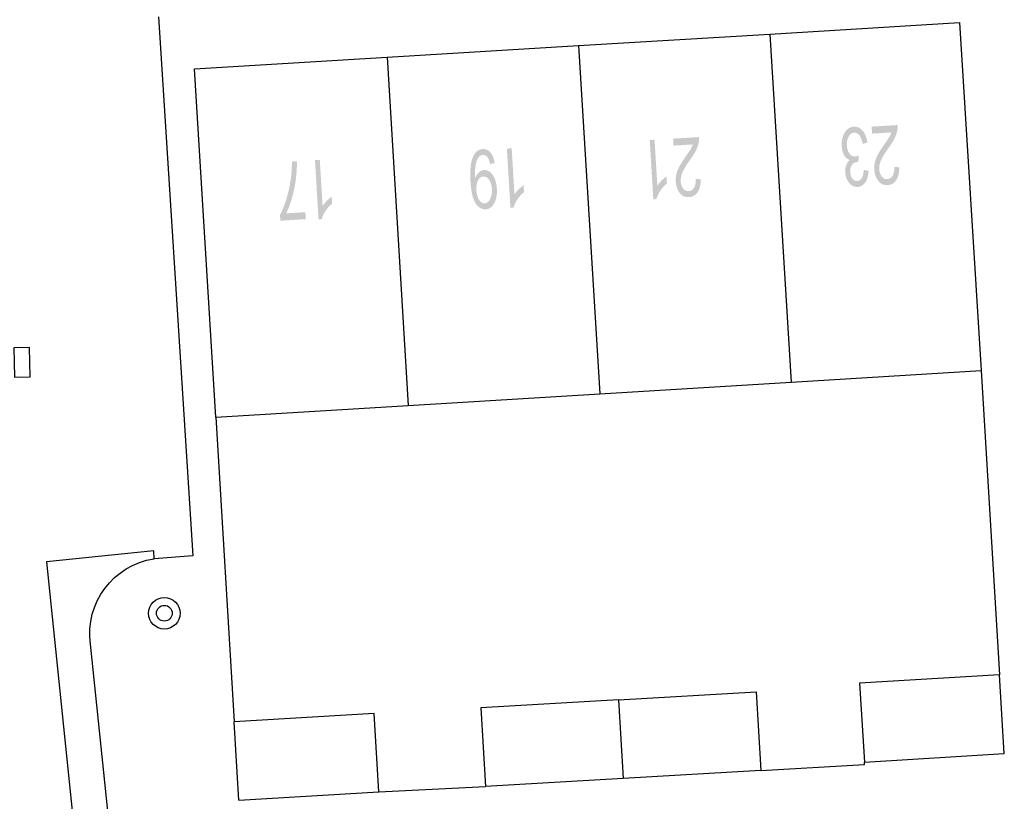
# Model space of a CAD drawing. Header units: metres. Extents: x 134521 to 134907, y 396000 to 396359.
# Tile 66 of 101: x 134765 to 134790, y 396165 to 396185. Entities that reach past the tile are written whole.
import ezdxf

# ---------------------------------------------------------------- set-up
doc = ezdxf.new("R2010")
doc.units = ezdxf.units.M
doc.header["$MEASUREMENT"] = 0

msp = doc.modelspace()

# ---------------------------------------------------------------- hatches: boundary and pattern name
at = {"linetype": 'Continuous', "lineweight": 0}
h = msp.add_hatch(color=251, dxfattribs=at)
edge = h.paths.add_edge_path()
edge.add_line((134786.997, 396181.965), (134786.986, 396182.142))
edge.add_line((134786.986, 396182.142), (134787.646, 396182.181))
edge.add_spline(control_points=[(134787.646, 396182.181), (134787.651, 396182.115), (134787.639, 396182.053), (134787.62, 396181.95), (134787.57, 396181.848), (134787.521, 396181.747), (134787.424, 396181.612), (134787.273, 396181.402), (134787.223, 396181.282), (134787.173, 396181.162), (134787.18, 396181.057), (134787.186, 396180.948), (134787.243, 396180.876), (134787.299, 396180.804), (134787.383, 396180.809), (134787.471, 396180.815), (134787.519, 396180.897), (134787.568, 396180.98), (134787.56, 396181.121)], knot_values=[0, 0, 0, 0.111111, 0.111111, 0.222222, 0.222222, 0.333333, 0.333333, 0.444444, 0.444444, 0.555556, 0.555556, 0.666667, 0.666667, 0.777778, 0.777778, 0.888889, 0.888889, 1, 1, 1], degree=2, periodic=0)
edge.add_line((134787.56, 396181.121), (134787.687, 396181.109))
edge.add_spline(control_points=[(134787.687, 396181.109), (134787.687, 396180.897), (134787.609, 396180.782), (134787.532, 396180.666), (134787.389, 396180.657), (134787.246, 396180.649), (134787.155, 396180.763), (134787.064, 396180.877), (134787.053, 396181.054), (134787.048, 396181.144), (134787.067, 396181.232), (134787.086, 396181.32), (134787.137, 396181.42), (134787.188, 396181.519), (134787.31, 396181.694), (134787.412, 396181.84), (134787.44, 396181.891), (134787.469, 396181.943), (134787.486, 396181.994)], knot_values=[0, 0, 0, 0.111111, 0.111111, 0.222222, 0.222222, 0.333333, 0.333333, 0.444444, 0.444444, 0.555556, 0.555556, 0.666667, 0.666667, 0.777778, 0.777778, 0.888889, 0.888889, 1, 1, 1], degree=2, periodic=0)
edge.add_line((134787.486, 396181.994), (134786.997, 396181.965))
h = msp.add_hatch(color=251, dxfattribs=at)
edge = h.paths.add_edge_path()
edge.add_line((134786.878, 396181.736), (134786.757, 396181.705))
edge.add_spline(control_points=[(134786.757, 396181.705), (134786.726, 396181.86), (134786.671, 396181.926), (134786.617, 396181.992), (134786.544, 396181.988), (134786.457, 396181.983), (134786.403, 396181.889), (134786.349, 396181.796), (134786.357, 396181.663), (134786.364, 396181.536), (134786.425, 396181.457), (134786.485, 396181.378), (134786.57, 396181.384), (134786.604, 396181.386), (134786.655, 396181.409)], knot_values=[0, 0, 0, 0.142857, 0.142857, 0.285714, 0.285714, 0.428571, 0.428571, 0.571429, 0.571429, 0.714286, 0.714286, 0.857143, 0.857143, 1, 1, 1], degree=2, periodic=0)
edge.add_line((134786.655, 396181.409), (134786.651, 396181.247))
edge.add_spline(control_points=[(134786.651, 396181.247), (134786.639, 396181.249), (134786.631, 396181.248), (134786.553, 396181.244), (134786.494, 396181.179), (134786.435, 396181.114), (134786.443, 396180.986), (134786.449, 396180.885), (134786.498, 396180.822), (134786.548, 396180.758), (134786.62, 396180.762), (134786.692, 396180.767), (134786.735, 396180.837), (134786.779, 396180.908), (134786.784, 396181.044)], knot_values=[0, 0, 0, 0.142857, 0.142857, 0.285714, 0.285714, 0.428571, 0.428571, 0.571429, 0.571429, 0.714286, 0.714286, 0.857143, 0.857143, 1, 1, 1], degree=2, periodic=0)
edge.add_line((134786.784, 396181.044), (134786.909, 396181.018))
edge.add_spline(control_points=[(134786.909, 396181.018), (134786.897, 396180.832), (134786.824, 396180.725), (134786.75, 396180.619), (134786.632, 396180.612), (134786.55, 396180.607), (134786.478, 396180.655), (134786.406, 396180.704), (134786.364, 396180.792), (134786.322, 396180.881), (134786.316, 396180.983), (134786.31, 396181.08), (134786.34, 396181.161), (134786.37, 396181.243), (134786.435, 396181.294), (134786.345, 396181.319), (134786.29, 396181.413), (134786.236, 396181.506), (134786.227, 396181.651), (134786.215, 396181.847), (134786.302, 396181.989), (134786.389, 396182.131), (134786.535, 396182.14), (134786.666, 396182.148), (134786.76, 396182.035), (134786.854, 396181.923), (134786.878, 396181.736)], knot_values=[0, 0, 0, 0.076923, 0.076923, 0.153846, 0.153846, 0.230769, 0.230769, 0.307692, 0.307692, 0.384615, 0.384615, 0.461538, 0.461538, 0.538462, 0.538462, 0.615385, 0.615385, 0.692308, 0.692308, 0.769231, 0.769231, 0.846154, 0.846154, 0.923077, 0.923077, 1, 1, 1], degree=2, periodic=0)
h = msp.add_hatch(color=251, dxfattribs=at)
edge = h.paths.add_edge_path()
edge.add_line((134781.352, 396181.801), (134781.474, 396181.808))
edge.add_line((134781.474, 396181.808), (134781.545, 396180.637))
edge.add_spline(control_points=[(134781.545, 396180.637), (134781.585, 396180.703), (134781.653, 396180.771), (134781.721, 396180.839), (134781.776, 396180.874)], knot_values=[0, 0, 0, 0.5, 0.5, 1, 1, 1], degree=2, periodic=0)
edge.add_line((134781.776, 396180.874), (134781.787, 396180.696))
edge.add_spline(control_points=[(134781.787, 396180.696), (134781.689, 396180.617), (134781.618, 396180.51), (134781.547, 396180.402), (134781.521, 396180.303)], knot_values=[0, 0, 0, 0.5, 0.5, 1, 1, 1], degree=2, periodic=0)
edge.add_line((134781.521, 396180.303), (134781.442, 396180.298))
edge.add_line((134781.442, 396180.298), (134781.352, 396181.801))
h = msp.add_hatch(color=251, dxfattribs=at)
edge = h.paths.add_edge_path()
edge.add_line((134781.955, 396181.66), (134781.945, 396181.837))
edge.add_line((134781.945, 396181.837), (134782.604, 396181.876))
edge.add_spline(control_points=[(134782.604, 396181.876), (134782.61, 396181.81), (134782.598, 396181.748), (134782.578, 396181.645), (134782.529, 396181.544), (134782.479, 396181.442), (134782.382, 396181.308), (134782.232, 396181.097), (134782.182, 396180.977), (134782.132, 396180.857), (134782.138, 396180.752), (134782.145, 396180.643), (134782.201, 396180.571), (134782.258, 396180.499), (134782.341, 396180.504), (134782.43, 396180.51), (134782.478, 396180.593), (134782.526, 396180.675), (134782.518, 396180.816)], knot_values=[0, 0, 0, 0.111111, 0.111111, 0.222222, 0.222222, 0.333333, 0.333333, 0.444444, 0.444444, 0.555556, 0.555556, 0.666667, 0.666667, 0.777778, 0.777778, 0.888889, 0.888889, 1, 1, 1], degree=2, periodic=0)
edge.add_line((134782.518, 396180.816), (134782.646, 396180.805))
edge.add_spline(control_points=[(134782.646, 396180.805), (134782.646, 396180.593), (134782.568, 396180.477), (134782.49, 396180.361), (134782.348, 396180.353), (134782.204, 396180.344), (134782.113, 396180.458), (134782.022, 396180.573), (134782.012, 396180.749), (134782.006, 396180.839), (134782.025, 396180.927), (134782.045, 396181.016), (134782.096, 396181.115), (134782.147, 396181.214), (134782.268, 396181.39), (134782.37, 396181.535), (134782.399, 396181.587), (134782.427, 396181.638), (134782.444, 396181.689)], knot_values=[0, 0, 0, 0.111111, 0.111111, 0.222222, 0.222222, 0.333333, 0.333333, 0.444444, 0.444444, 0.555556, 0.555556, 0.666667, 0.666667, 0.777778, 0.777778, 0.888889, 0.888889, 1, 1, 1], degree=2, periodic=0)
edge.add_line((134782.444, 396181.689), (134781.955, 396181.66))
h = msp.add_hatch(color=251, dxfattribs=at)
edge = h.paths.add_edge_path()
edge.add_line((134777.412, 396181.217), (134777.295, 396181.194))
edge.add_spline(control_points=[(134777.295, 396181.194), (134777.273, 396181.317), (134777.227, 396181.371), (134777.181, 396181.425), (134777.115, 396181.421), (134777.059, 396181.418), (134777.019, 396181.376), (134776.978, 396181.335), (134776.955, 396181.268), (134776.932, 396181.202), (134776.92, 396181.09), (134776.909, 396180.979), (134776.916, 396180.864), (134776.916, 396180.852), (134776.918, 396180.828), (134776.95, 396180.918), (134777.01, 396180.976), (134777.071, 396181.035), (134777.145, 396181.039), (134777.268, 396181.047), (134777.362, 396180.917), (134777.456, 396180.787), (134777.469, 396180.567), (134777.483, 396180.339), (134777.402, 396180.195), (134777.321, 396180.051), (134777.186, 396180.043), (134777.089, 396180.037), (134777.003, 396180.111), (134776.918, 396180.184), (134776.868, 396180.327), (134776.817, 396180.47), (134776.8, 396180.746), (134776.783, 396181.033), (134776.814, 396181.205), (134776.846, 396181.378), (134776.922, 396181.471), (134776.999, 396181.565), (134777.109, 396181.572), (134777.226, 396181.579), (134777.306, 396181.486), (134777.386, 396181.393), (134777.412, 396181.217)], knot_values=[0, 0, 0, 0.047619, 0.047619, 0.095238, 0.095238, 0.142857, 0.142857, 0.190476, 0.190476, 0.238095, 0.238095, 0.285714, 0.285714, 0.333333, 0.333333, 0.380952, 0.380952, 0.428571, 0.428571, 0.47619, 0.47619, 0.52381, 0.52381, 0.571429, 0.571429, 0.619048, 0.619048, 0.666667, 0.666667, 0.714286, 0.714286, 0.761905, 0.761905, 0.809524, 0.809524, 0.857143, 0.857143, 0.904762, 0.904762, 0.952381, 0.952381, 1, 1, 1], degree=2, periodic=0)
edge = h.paths.add_edge_path(flags=16)
edge.add_spline(control_points=[(134776.95, 396180.526), (134776.96, 396180.368), (134777.021, 396180.279), (134777.083, 396180.189), (134777.162, 396180.194), (134777.244, 396180.199), (134777.298, 396180.302), (134777.352, 396180.406), (134777.343, 396180.565), (134777.334, 396180.708), (134777.272, 396180.794), (134777.209, 396180.88), (134777.124, 396180.875), (134777.039, 396180.87), (134776.99, 396180.777), (134776.941, 396180.685), (134776.95, 396180.526)], knot_values=[0, 0, 0, 0.125, 0.125, 0.25, 0.25, 0.375, 0.375, 0.5, 0.5, 0.625, 0.625, 0.75, 0.75, 0.875, 0.875, 1, 1, 1], degree=2, periodic=0)
h = msp.add_hatch(color=251, dxfattribs=at)
edge = h.paths.add_edge_path()
edge.add_line((134777.724, 396181.584), (134777.846, 396181.591))
edge.add_line((134777.846, 396181.591), (134777.916, 396180.42))
edge.add_spline(control_points=[(134777.916, 396180.42), (134777.957, 396180.486), (134778.025, 396180.553), (134778.093, 396180.621), (134778.148, 396180.656)], knot_values=[0, 0, 0, 0.5, 0.5, 1, 1, 1], degree=2, periodic=0)
edge.add_line((134778.148, 396180.656), (134778.159, 396180.478))
edge.add_spline(control_points=[(134778.159, 396180.478), (134778.06, 396180.4), (134777.99, 396180.292), (134777.919, 396180.184), (134777.893, 396180.085)], knot_values=[0, 0, 0, 0.5, 0.5, 1, 1, 1], degree=2, periodic=0)
edge.add_line((134777.893, 396180.085), (134777.814, 396180.081))
edge.add_line((134777.814, 396180.081), (134777.724, 396181.584))
h = msp.add_hatch(color=251, dxfattribs=at)
edge = h.paths.add_edge_path()
edge.add_line((134772.606, 396179.97), (134772.617, 396179.793))
edge.add_line((134772.617, 396179.793), (134771.971, 396179.754))
edge.add_line((134771.971, 396179.754), (134771.963, 396179.898))
edge.add_spline(control_points=[(134771.963, 396179.898), (134772.049, 396180.055), (134772.127, 396180.313), (134772.205, 396180.571), (134772.24, 396180.841), (134772.266, 396181.031), (134772.263, 396181.255)], knot_values=[0, 0, 0, 0.333333, 0.333333, 0.666667, 0.666667, 1, 1, 1], degree=2, periodic=0)
edge.add_line((134772.263, 396181.255), (134772.389, 396181.263))
edge.add_spline(control_points=[(134772.389, 396181.263), (134772.398, 396181.086), (134772.368, 396180.833), (134772.339, 396180.58), (134772.27, 396180.343), (134772.202, 396180.106), (134772.118, 396179.941)], knot_values=[0, 0, 0, 0.333333, 0.333333, 0.666667, 0.666667, 1, 1, 1], degree=2, periodic=0)
edge.add_line((134772.118, 396179.941), (134772.606, 396179.97))
h = msp.add_hatch(color=251, dxfattribs=at)
edge = h.paths.add_edge_path()
edge.add_line((134772.851, 396181.291), (134772.973, 396181.298))
edge.add_line((134772.973, 396181.298), (134773.044, 396180.127))
edge.add_spline(control_points=[(134773.044, 396180.127), (134773.084, 396180.193), (134773.152, 396180.26), (134773.22, 396180.328), (134773.275, 396180.363)], knot_values=[0, 0, 0, 0.5, 0.5, 1, 1, 1], degree=2, periodic=0)
edge.add_line((134773.275, 396180.363), (134773.286, 396180.185))
edge.add_spline(control_points=[(134773.286, 396180.185), (134773.188, 396180.107), (134773.117, 396179.999), (134773.046, 396179.891), (134773.02, 396179.792)], knot_values=[0, 0, 0, 0.5, 0.5, 1, 1, 1], degree=2, periodic=0)
edge.add_line((134773.02, 396179.792), (134772.941, 396179.788))
edge.add_line((134772.941, 396179.788), (134772.851, 396181.291))

# ---------------------------------------------------------------- linework, layer by layer
at = {"color": 251}
for p, q in [((134768.88, 396184.93), (134769.75, 396171.25)), ((134784.404, 396184.49), (134789.22, 396184.78)), ((134789.22, 396184.78), (134789.77, 396175.95)), ((134779.543, 396184.197), (134784.404, 396184.49)), ((134784.404, 396184.49), (134784.943, 396175.657)), ((134774.681, 396183.905), (134779.543, 396184.197)), ((134779.543, 396184.197), (134780.082, 396175.362)), ((134769.79, 396183.61), (134774.681, 396183.905)), ((134774.681, 396183.905), (134775.221, 396175.067)), ((134770.33, 396174.77), (134769.79, 396183.61)), ((134784.943, 396175.657), (134789.77, 396175.95)), ((134789.77, 396175.95), (134790.235, 396168.231)), ((134780.082, 396175.362), (134784.943, 396175.657)), ((134775.221, 396175.067), (134780.082, 396175.362)), ((134770.33, 396174.77), (134775.221, 396175.067)), ((134770.33, 396174.77), (134770.8, 396167.04)), ((134768.759, 396171.377), (134766.031, 396171.096)), ((134768.765, 396171.176), (134768.759, 396171.377)), ((134769.75, 396171.25), (134768.765, 396171.176)), ((134766.031, 396171.096), (134770.329, 396129.342)), ((134767.706, 396163.65), (134767.15, 396169.01)), ((134790.235, 396168.231), (134786.681, 396168.014)), ((134790.355, 396166.234), (134790.235, 396168.231)), ((134786.681, 396168.014), (134786.801, 396166.016)), ((134780.556, 396167.597), (134784.05, 396167.799)), ((134784.05, 396167.799), (134784.172, 396165.803)), ((134780.556, 396167.597), (134777.062, 396167.395)), ((134780.556, 396167.597), (134780.678, 396165.601)), ((134774.35, 396167.25), (134770.8, 396167.04)), ((134774.47, 396165.26), (134774.35, 396167.25)), ((134777.062, 396167.395), (134777.184, 396165.399)), ((134770.92, 396165.05), (134770.8, 396167.04)), ((134786.801, 396166.016), (134790.355, 396166.234)), ((134784.172, 396165.803), (134786.805, 396165.955)), ((134786.805, 396165.955), (134786.801, 396166.016)), ((134784.172, 396165.803), (134780.678, 396165.601)), ((134774.47, 396165.26), (134777.184, 396165.399)), ((134780.678, 396165.601), (134777.184, 396165.399)), ((134770.92, 396165.05), (134774.47, 396165.26))]:
    msp.add_line(p, q, dxfattribs=at)
at = {"color": 251, "flags": 128}
msp.add_lwpolyline([(134765.609, 396176.164), (134765.6, 396176.539), (134765.2, 396176.53), (134765.218, 396175.78), (134765.618, 396175.789), (134765.609, 396176.164)], dxfattribs=at)
at = {"color": 251}
for radius in [0.4, 0.2]:
    msp.add_circle((134769.025, 396169.792), radius, dxfattribs=at)
at = {"color": 251, "extrusion": (0, 0, -1)}
msp.add_arc((-134769.055, 396169.274), 1.924, 352.0974, 81.3201, dxfattribs=at)

doc.saveas('drawing.dxf')
